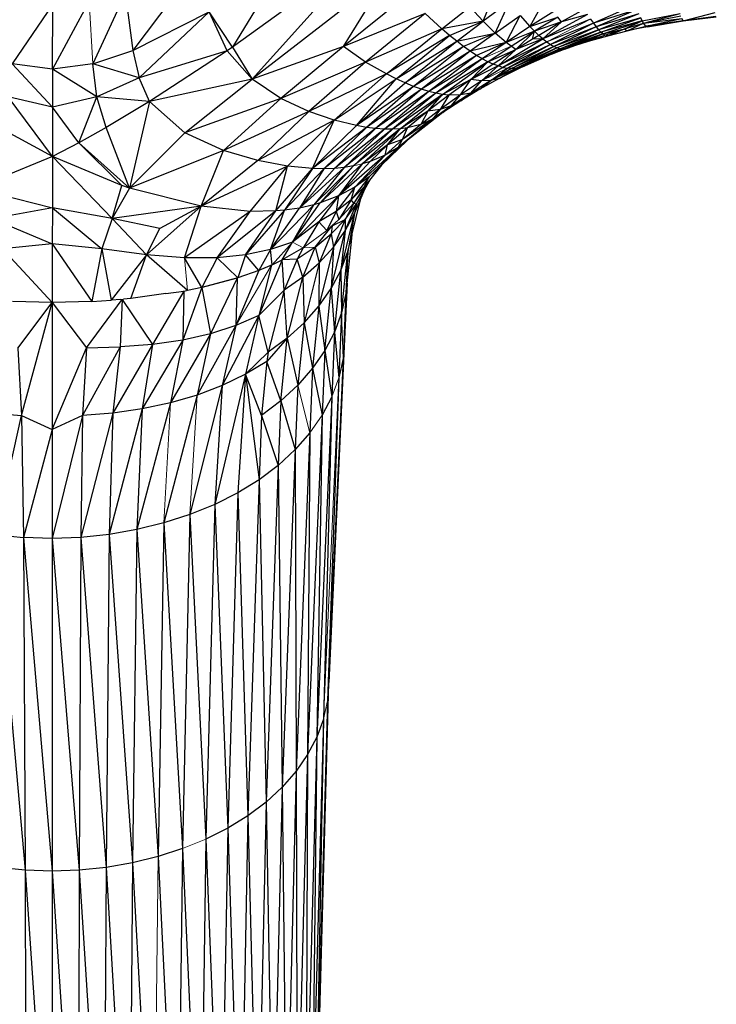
# Paper-space layout '_Back' of a CAD drawing. Header units: millimetres. Extents: x -1300 to 0, y 0 to 650.
# Tile 29 of 94: x -961 to -923, y 462 to 516. Entities that reach past the tile are written whole.
import ezdxf

# ---------------------------------------------------------------- set-up
doc = ezdxf.new("R2010")
doc.units = ezdxf.units.MM

psp = doc.layouts.new('_Back')

# ---------------------------------------------------------------- linework, layer by layer
at = {"color": 7, "linetype": 'Continuous', "lineweight": 25}
for p, q in [((-941.789, 520.061), (-949.359, 514.597)), ((-951.355, 519.082), (-954.875, 514.424)), ((-946.661, 519.017), (-949.359, 514.597)), ((-940.726, 518.677), (-948.268, 512.829)), ((-943.234, 514.643), (-940.726, 518.677)), ((-935.515, 516.03), (-934.701, 518.002)), ((-957.285, 517.135), (-959.299, 513.378)), ((-955.288, 517.577), (-957.072, 513.678)), ((-955.288, 517.577), (-954.875, 514.424)), ((-939.694, 517.482), (-943.234, 514.643)), ((-934.056, 517.101), (-935.515, 516.03)), ((-934.849, 515.379), (-934.056, 517.101)), ((-932.084, 517.279), (-932.925, 515.737)), ((-959.291, 516.975), (-961.526, 513.677)), ((-959.299, 513.378), (-959.291, 516.975)), ((-954.875, 514.424), (-950.656, 516.551)), ((-950.656, 516.551), (-954.524, 512.909)), ((-949.359, 514.597), (-950.656, 516.551)), ((-949.662, 514.391), (-950.656, 516.551)), ((-937.799, 515.617), (-936.249, 516.827)), ((-935.515, 516.03), (-936.249, 516.827)), ((-931.606, 516.57), (-932.925, 515.737)), ((-929.918, 516.691), (-931.171, 515.993)), ((-927.11, 516.943), (-929.417, 515.923)), ((-927.001, 516.672), (-929.417, 515.923)), ((-927.001, 516.672), (-929.269, 515.729)), ((-938.711, 516.466), (-943.234, 514.643)), ((-938.711, 516.466), (-942.006, 513.779)), ((-937.799, 515.617), (-938.711, 516.466)), ((-935.515, 516.03), (-937.799, 515.617)), ((-937.374, 515.251), (-935.515, 516.03)), ((-936.972, 514.923), (-935.515, 516.03)), ((-934.849, 515.379), (-935.515, 516.03)), ((-934.849, 515.379), (-933.464, 516.35)), ((-934.245, 514.865), (-933.464, 516.35)), ((-933.464, 516.35), (-932.925, 515.737)), ((-932.925, 515.737), (-931.383, 516.266)), ((-931.383, 516.266), (-932.674, 515.48)), ((-931.171, 515.993), (-932.674, 515.48)), ((-931.171, 515.993), (-932.435, 515.253)), ((-929.741, 516.404), (-932.208, 515.055)), ((-929.574, 516.148), (-932.208, 515.055)), ((-932.208, 515.055), (-931.171, 515.993)), ((-931.171, 515.993), (-931.383, 516.266)), ((-929.741, 516.404), (-931.171, 515.993)), ((-929.574, 516.148), (-929.417, 515.923)), ((-926.899, 516.434), (-929.269, 515.729)), ((-926.899, 516.434), (-929.133, 515.566)), ((-926.805, 516.229), (-929.133, 515.566)), ((-929.007, 515.435), (-926.805, 516.229)), ((-926.719, 516.059), (-929.007, 515.435)), ((-928.891, 515.335), (-926.719, 516.059)), ((-927.704, 515.61), (-926.719, 516.059)), ((-926.719, 516.059), (-926.805, 516.229)), ((-926.719, 516.059), (-924.615, 516.458)), ((-926.642, 515.922), (-926.719, 516.059)), ((-926.642, 515.922), (-924.615, 516.458)), ((-926.642, 515.922), (-924.58, 516.34)), ((-926.642, 515.922), (-924.524, 516.178)), ((-926.513, 515.753), (-924.524, 516.178)), ((-924.458, 516.049), (-926.513, 515.753)), ((-926.419, 515.723), (-924.458, 516.049)), ((-924.448, 516.041), (-926.419, 515.723)), ((-924.458, 516.049), (-924.524, 516.178)), ((-924.458, 516.049), (-922.696, 516.51)), ((-922.652, 516.301), (-924.458, 516.049)), ((-922.625, 516.255), (-924.458, 516.049)), ((-924.448, 516.041), (-924.458, 516.049)), ((-922.625, 516.255), (-924.448, 516.041)), ((-937.799, 515.617), (-942.006, 513.779)), ((-940.854, 513.122), (-937.799, 515.617)), ((-937.374, 515.251), (-937.799, 515.617)), ((-932.925, 515.737), (-934.245, 514.865)), ((-932.674, 515.48), (-934.245, 514.865)), ((-933.966, 514.655), (-932.674, 515.48)), ((-933.7, 514.476), (-932.674, 515.48)), ((-932.925, 515.737), (-932.674, 515.48)), ((-932.785, 515.041), (-932.674, 515.48)), ((-932.435, 515.253), (-932.674, 515.48)), ((-929.417, 515.923), (-931.994, 514.887)), ((-929.417, 515.923), (-931.793, 514.749)), ((-929.269, 515.729), (-931.793, 514.749)), ((-929.269, 515.729), (-931.604, 514.639)), ((-929.133, 515.566), (-931.604, 514.639)), ((-931.429, 514.559), (-929.133, 515.566)), ((-929.417, 515.923), (-929.269, 515.729)), ((-929.269, 515.729), (-929.133, 515.566)), ((-929.007, 515.435), (-929.133, 515.566)), ((-928.891, 515.335), (-927.704, 515.61)), ((-928.787, 515.267), (-927.704, 515.61)), ((-928.613, 515.226), (-927.704, 515.61)), ((-928.613, 515.226), (-927.553, 515.503)), ((-927.704, 515.61), (-926.642, 515.922)), ((-927.704, 515.61), (-927.553, 515.503)), ((-927.553, 515.503), (-926.642, 515.922)), ((-927.553, 515.503), (-926.513, 515.753)), ((-926.419, 515.723), (-927.427, 515.533)), ((-926.513, 515.753), (-926.642, 515.922)), ((-926.419, 515.723), (-926.513, 515.753)), ((-937.374, 515.251), (-940.854, 513.122)), ((-940.324, 512.857), (-937.374, 515.251)), ((-940.324, 512.857), (-936.972, 514.923)), ((-939.826, 512.628), (-936.972, 514.923)), ((-936.972, 514.923), (-937.374, 515.251)), ((-936.972, 514.923), (-934.849, 515.379)), ((-936.59, 514.631), (-936.972, 514.923)), ((-934.849, 515.379), (-936.59, 514.631)), ((-934.849, 515.379), (-936.227, 514.373)), ((-934.245, 514.865), (-934.849, 515.379)), ((-934.677, 513.561), (-932.208, 515.055)), ((-932.208, 515.055), (-933.7, 514.476)), ((-932.785, 515.041), (-933.7, 514.476)), ((-932.435, 515.253), (-932.785, 515.041)), ((-932.208, 515.055), (-932.785, 515.041)), ((-932.208, 515.055), (-932.435, 515.253)), ((-932.208, 515.055), (-931.994, 514.887)), ((-929.007, 515.435), (-931.429, 514.559)), ((-931.268, 514.507), (-929.007, 515.435)), ((-928.891, 515.335), (-931.268, 514.507)), ((-931.12, 514.485), (-928.891, 515.335)), ((-930.437, 514.693), (-929.686, 514.923)), ((-929.884, 514.895), (-928.891, 515.335)), ((-929.884, 514.895), (-928.787, 515.267)), ((-929.686, 514.923), (-929.884, 514.895)), ((-929.686, 514.923), (-928.787, 515.267)), ((-929.686, 514.923), (-928.613, 515.226)), ((-928.891, 515.335), (-929.007, 515.435)), ((-928.787, 515.267), (-928.891, 515.335)), ((-928.613, 515.226), (-928.787, 515.267)), ((-957.072, 513.678), (-954.875, 514.424)), ((-954.875, 514.424), (-954.524, 512.909)), ((-949.662, 514.391), (-954.524, 512.909)), ((-949.662, 514.391), (-953.944, 511.593)), ((-949.359, 514.597), (-949.662, 514.391)), ((-948.268, 512.829), (-949.662, 514.391)), ((-949.359, 514.597), (-948.268, 512.829)), ((-943.234, 514.643), (-948.268, 512.829)), ((-943.234, 514.643), (-946.68, 511.77)), ((-942.006, 513.779), (-943.234, 514.643)), ((-936.59, 514.631), (-939.826, 512.628)), ((-936.59, 514.631), (-939.359, 512.436)), ((-936.227, 514.373), (-939.359, 512.436)), ((-936.227, 514.373), (-938.92, 512.277)), ((-936.227, 514.373), (-936.59, 514.631)), ((-934.245, 514.865), (-936.227, 514.373)), ((-935.884, 514.149), (-936.227, 514.373)), ((-934.245, 514.865), (-935.884, 514.149)), ((-934.245, 514.865), (-935.558, 513.958)), ((-935.249, 513.797), (-933.966, 514.655)), ((-935.249, 513.797), (-933.7, 514.476)), ((-933.7, 514.476), (-934.956, 513.665)), ((-931.994, 514.887), (-934.677, 513.561)), ((-934.677, 513.561), (-933.7, 514.476)), ((-931.994, 514.887), (-934.414, 513.485)), ((-931.793, 514.749), (-934.414, 513.485)), ((-933.966, 514.655), (-934.245, 514.865)), ((-931.793, 514.749), (-934.167, 513.436)), ((-931.604, 514.639), (-934.167, 513.436)), ((-933.7, 514.476), (-933.966, 514.655)), ((-933.935, 513.415), (-931.604, 514.639)), ((-931.429, 514.559), (-933.935, 513.415)), ((-933.72, 513.42), (-931.429, 514.559)), ((-931.268, 514.507), (-933.72, 513.42)), ((-933.522, 513.452), (-931.268, 514.507)), ((-931.12, 514.485), (-933.522, 513.452)), ((-933.34, 513.511), (-931.12, 514.485)), ((-930.987, 514.492), (-932.087, 514.059)), ((-932.087, 514.059), (-931.12, 514.485)), ((-931.994, 514.887), (-931.793, 514.749)), ((-931.793, 514.749), (-931.604, 514.639)), ((-931.429, 514.559), (-931.604, 514.639)), ((-931.268, 514.507), (-931.429, 514.559)), ((-931.12, 514.485), (-931.268, 514.507)), ((-929.884, 514.895), (-931.12, 514.485)), ((-930.987, 514.492), (-931.12, 514.485)), ((-930.987, 514.492), (-929.884, 514.895)), ((-935.884, 514.149), (-938.92, 512.277)), ((-935.884, 514.149), (-938.506, 512.152)), ((-935.558, 513.958), (-938.506, 512.152)), ((-935.558, 513.958), (-938.117, 512.057)), ((-935.558, 513.958), (-935.884, 514.149)), ((-935.249, 513.797), (-935.558, 513.958)), ((-959.299, 513.378), (-961.526, 513.677)), ((-959.304, 511.281), (-961.526, 513.677)), ((-959.299, 513.378), (-959.304, 511.281)), ((-957.072, 513.678), (-959.299, 513.378)), ((-956.85, 511.858), (-959.299, 513.378)), ((-954.524, 512.909), (-957.072, 513.678)), ((-956.85, 511.858), (-957.072, 513.678)), ((-942.006, 513.779), (-946.68, 511.77)), ((-942.006, 513.779), (-945.142, 511.052)), ((-940.854, 513.122), (-942.006, 513.779)), ((-935.249, 513.797), (-938.117, 512.057)), ((-937.749, 511.993), (-935.249, 513.797)), ((-936.193, 512.824), (-935.249, 513.797)), ((-934.956, 513.665), (-936.193, 512.824)), ((-934.677, 513.561), (-936.193, 512.824)), ((-935.601, 512.737), (-934.677, 513.561)), ((-934.414, 513.485), (-935.601, 512.737)), ((-934.956, 513.665), (-935.249, 513.797)), ((-935.077, 512.756), (-934.167, 513.436)), ((-933.72, 513.42), (-935.077, 512.756)), ((-933.935, 513.415), (-935.077, 512.756)), ((-934.677, 513.561), (-934.956, 513.665)), ((-934.414, 513.485), (-934.677, 513.561)), ((-933.34, 513.511), (-934.625, 512.879)), ((-933.522, 513.452), (-934.625, 512.879)), ((-934.625, 512.879), (-933.72, 513.42)), ((-934.414, 513.485), (-934.167, 513.436)), ((-933.935, 513.415), (-934.167, 513.436)), ((-933.72, 513.42), (-933.935, 513.415)), ((-933.522, 513.452), (-933.72, 513.42)), ((-933.34, 513.511), (-933.522, 513.452)), ((-954.524, 512.909), (-956.85, 511.858)), ((-953.944, 511.593), (-954.524, 512.909)), ((-948.268, 512.829), (-953.944, 511.593)), ((-951.994, 509.862), (-948.268, 512.829)), ((-946.68, 511.77), (-948.268, 512.829)), ((-940.854, 513.122), (-945.142, 511.052)), ((-943.741, 510.575), (-940.854, 513.122)), ((-943.741, 510.575), (-940.324, 512.857)), ((-942.515, 510.269), (-940.324, 512.857)), ((-940.324, 512.857), (-940.854, 513.122)), ((-939.826, 512.628), (-940.324, 512.857)), ((-936.193, 512.824), (-937.749, 511.993)), ((-936.193, 512.824), (-937.401, 511.956)), ((-936.76, 511.961), (-936.193, 512.824)), ((-935.601, 512.737), (-936.76, 511.961)), ((-935.601, 512.737), (-936.193, 512.824)), ((-935.077, 512.756), (-936.191, 512.069)), ((-936.191, 512.069), (-935.601, 512.737)), ((-934.625, 512.879), (-935.701, 512.276)), ((-935.701, 512.276), (-935.077, 512.756)), ((-935.077, 512.756), (-935.601, 512.737)), ((-934.625, 512.879), (-935.077, 512.756)), ((-942.515, 510.269), (-939.826, 512.628)), ((-939.359, 512.436), (-942.515, 510.269)), ((-939.359, 512.436), (-941.964, 510.171)), ((-938.92, 512.277), (-941.964, 510.171)), ((-938.92, 512.277), (-941.45, 510.106)), ((-939.359, 512.436), (-939.826, 512.628)), ((-938.92, 512.277), (-939.359, 512.436)), ((-938.506, 512.152), (-938.92, 512.277)), ((-935.701, 512.276), (-936.742, 511.645)), ((-935.701, 512.276), (-936.191, 512.069)), ((-959.304, 511.281), (-961.756, 511.858)), ((-959.309, 508.558), (-961.756, 511.858)), ((-956.85, 511.858), (-959.304, 511.281)), ((-957.852, 509.321), (-956.85, 511.858)), ((-953.944, 511.593), (-956.85, 511.858)), ((-956.334, 510.162), (-956.85, 511.858)), ((-946.68, 511.77), (-951.994, 509.862)), ((-949.85, 508.901), (-946.68, 511.77)), ((-945.142, 511.052), (-946.68, 511.77)), ((-938.506, 512.152), (-941.45, 510.106)), ((-938.506, 512.152), (-940.969, 510.074)), ((-938.117, 512.057), (-940.969, 510.074)), ((-938.117, 512.057), (-940.518, 510.073)), ((-937.749, 511.993), (-940.518, 510.073)), ((-940.094, 510.1), (-937.749, 511.993)), ((-938.572, 511.065), (-937.749, 511.993)), ((-937.401, 511.956), (-938.572, 511.065)), ((-938.117, 512.057), (-938.506, 512.152)), ((-937.749, 511.993), (-938.117, 512.057)), ((-936.76, 511.961), (-937.881, 511.161)), ((-937.401, 511.956), (-937.881, 511.161)), ((-937.401, 511.956), (-937.749, 511.993)), ((-936.742, 511.645), (-937.739, 510.985)), ((-936.76, 511.961), (-937.401, 511.956)), ((-936.191, 512.069), (-937.27, 511.355)), ((-937.27, 511.355), (-936.76, 511.961)), ((-936.742, 511.645), (-937.27, 511.355)), ((-936.191, 512.069), (-936.76, 511.961)), ((-936.742, 511.645), (-936.191, 512.069)), ((-959.304, 511.281), (-959.309, 508.558)), ((-957.852, 509.321), (-959.304, 511.281)), ((-953.944, 511.593), (-956.334, 510.162)), ((-953.944, 511.593), (-955.055, 506.816)), ((-951.994, 509.862), (-953.944, 511.593)), ((-937.881, 511.161), (-938.956, 510.337)), ((-937.881, 511.161), (-938.572, 511.065)), ((-937.27, 511.355), (-938.303, 510.616)), ((-937.881, 511.161), (-938.303, 510.616)), ((-937.27, 511.355), (-937.881, 511.161)), ((-937.739, 510.985), (-937.27, 511.355)), ((-945.142, 511.052), (-949.85, 508.901)), ((-945.142, 511.052), (-947.955, 508.337)), ((-943.741, 510.575), (-947.955, 508.337)), ((-946.329, 508.029), (-943.741, 510.575)), ((-943.741, 510.575), (-945.142, 511.052)), ((-944.931, 507.894), (-943.741, 510.575)), ((-942.515, 510.269), (-943.741, 510.575)), ((-937.739, 510.985), (-940.199, 509.068)), ((-938.303, 510.616), (-940.199, 509.068)), ((-938.572, 511.065), (-940.094, 510.1)), ((-938.303, 510.616), (-939.975, 509.494)), ((-938.572, 511.065), (-939.694, 510.154)), ((-938.572, 511.065), (-938.956, 510.337)), ((-938.303, 510.616), (-938.956, 510.337)), ((-937.739, 510.985), (-938.303, 510.616)), ((-959.309, 508.558), (-962.28, 510.161)), ((-956.334, 510.162), (-957.852, 509.321)), ((-955.055, 506.816), (-956.334, 510.162)), ((-944.931, 507.894), (-942.515, 510.269)), ((-941.964, 510.171), (-944.931, 507.894)), ((-941.964, 510.171), (-944.306, 507.882)), ((-941.45, 510.106), (-944.306, 507.882)), ((-941.45, 510.106), (-943.725, 507.904)), ((-940.969, 510.074), (-943.725, 507.904)), ((-940.518, 510.073), (-943.184, 507.957)), ((-940.094, 510.1), (-942.678, 508.041)), ((-940.518, 510.073), (-942.678, 508.041)), ((-941.964, 510.171), (-942.515, 510.269)), ((-940.094, 510.1), (-942.203, 508.152)), ((-941.45, 510.106), (-941.964, 510.171)), ((-940.969, 510.074), (-941.45, 510.106)), ((-940.518, 510.073), (-940.969, 510.074)), ((-939.694, 510.154), (-940.789, 509.2)), ((-940.789, 509.2), (-940.094, 510.1)), ((-940.094, 510.1), (-940.518, 510.073)), ((-939.694, 510.154), (-940.094, 510.1)), ((-938.956, 510.337), (-939.975, 509.494)), ((-939.975, 509.494), (-939.694, 510.154)), ((-938.956, 510.337), (-939.694, 510.154)), ((-951.994, 509.862), (-955.055, 506.816)), ((-949.85, 508.901), (-951.994, 509.862)), ((-939.975, 509.494), (-940.789, 509.2)), ((-940.199, 509.068), (-939.975, 509.494)), ((-957.852, 509.321), (-959.309, 508.558)), ((-955.055, 506.816), (-957.852, 509.321)), ((-955.483, 506.96), (-957.852, 509.321)), ((-940.199, 509.068), (-942.607, 506.872)), ((-940.789, 509.2), (-942.203, 508.152)), ((-939.709, 509.45), (-941.81, 507.439)), ((-941.81, 507.439), (-940.199, 509.068)), ((-940.789, 509.2), (-941.755, 508.289)), ((-941.122, 508.082), (-939.702, 509.456)), ((-940.93, 508.634), (-940.789, 509.2)), ((-940.199, 509.068), (-940.93, 508.634)), ((-959.309, 508.558), (-963.571, 506.814)), ((-959.309, 508.558), (-959.315, 505.736)), ((-955.483, 506.96), (-959.309, 508.558)), ((-956.01, 505.131), (-959.309, 508.558)), ((-949.85, 508.901), (-955.055, 506.816)), ((-951.092, 505.812), (-949.85, 508.901)), ((-947.955, 508.337), (-949.85, 508.901)), ((-940.93, 508.634), (-943.507, 506.389)), ((-942.607, 506.872), (-940.93, 508.634)), ((-940.93, 508.634), (-941.755, 508.289)), ((-947.955, 508.337), (-951.092, 505.812)), ((-946.329, 508.029), (-951.092, 505.812)), ((-948.385, 505.532), (-946.329, 508.029)), ((-946.329, 508.029), (-947.955, 508.337)), ((-946.965, 505.554), (-946.329, 508.029)), ((-946.965, 505.554), (-944.931, 507.894)), ((-944.931, 507.894), (-946.49, 505.594)), ((-944.931, 507.894), (-946.329, 508.029)), ((-943.184, 507.957), (-945.654, 505.714)), ((-943.725, 507.904), (-945.654, 505.714)), ((-944.306, 507.882), (-945.654, 505.714)), ((-944.306, 507.882), (-944.931, 507.894)), ((-942.678, 508.041), (-944.874, 505.891)), ((-943.184, 507.957), (-944.874, 505.891)), ((-942.203, 508.152), (-944.513, 505.997)), ((-942.678, 508.041), (-944.513, 505.997)), ((-943.725, 507.904), (-944.306, 507.882)), ((-943.184, 507.957), (-943.725, 507.904)), ((-941.755, 508.289), (-943.507, 506.389)), ((-942.203, 508.152), (-943.507, 506.389)), ((-942.678, 508.041), (-943.184, 507.957)), ((-941.755, 508.289), (-942.203, 508.152)), ((-941.122, 508.082), (-942.078, 506.885)), ((-941.122, 508.082), (-941.81, 507.439)), ((-941.81, 507.439), (-942.801, 506.165)), ((-941.81, 507.439), (-942.607, 506.872)), ((-942.506, 505.956), (-941.738, 507.311)), ((-942.078, 506.885), (-941.81, 507.439)), ((-963.571, 506.814), (-959.315, 505.736)), ((-956.01, 505.131), (-955.483, 506.96)), ((-955.055, 506.816), (-956.01, 505.131)), ((-955.055, 506.816), (-955.483, 506.96)), ((-951.092, 505.812), (-955.055, 506.816)), ((-942.607, 506.872), (-943.638, 505.517)), ((-942.607, 506.872), (-943.507, 506.389)), ((-942.078, 506.885), (-942.801, 506.165)), ((-942.801, 506.165), (-942.607, 506.872)), ((-941.8, 507.233), (-942.653, 505.987)), ((-942.078, 506.885), (-942.653, 505.987)), ((-942.614, 505.418), (-942.045, 506.768)), ((-943.507, 506.389), (-946.051, 503.829)), ((-943.507, 506.389), (-944.584, 504.948)), ((-943.507, 506.389), (-944.513, 505.997)), ((-943.507, 506.389), (-943.638, 505.517)), ((-959.315, 505.736), (-962.622, 505.129)), ((-959.315, 505.736), (-959.318, 503.742)), ((-956.01, 505.131), (-959.315, 505.736)), ((-959.315, 505.736), (-956.573, 503.47)), ((-951.092, 505.812), (-956.01, 505.131)), ((-951.092, 505.812), (-954.119, 503.132)), ((-951.092, 505.812), (-953.376, 504.587)), ((-952.016, 502.963), (-951.092, 505.812)), ((-948.385, 505.532), (-951.092, 505.812)), ((-944.874, 505.891), (-947.261, 503.42)), ((-947.261, 503.42), (-945.654, 505.714)), ((-945.654, 505.714), (-946.49, 505.594)), ((-946.051, 503.829), (-944.513, 505.997)), ((-946.051, 503.829), (-944.874, 505.891)), ((-944.874, 505.891), (-945.654, 505.714)), ((-944.513, 505.997), (-944.874, 505.891)), ((-942.801, 506.165), (-943.638, 505.517)), ((-942.801, 506.165), (-943.481, 505.085)), ((-942.654, 505.986), (-943.481, 505.085)), ((-942.653, 505.987), (-943.141, 505.092)), ((-943.141, 505.092), (-942.506, 505.956)), ((-943.132, 504.46), (-942.506, 505.956)), ((-942.988, 503.311), (-942.294, 506.178)), ((-942.653, 505.987), (-942.801, 506.165)), ((-942.653, 505.987), (-942.654, 505.986)), ((-942.653, 505.987), (-942.653, 505.987)), ((-942.653, 505.987), (-942.653, 505.987)), ((-942.653, 505.987), (-942.506, 505.956)), ((-942.653, 505.987), (-942.653, 505.987)), ((-942.506, 505.956), (-942.614, 505.418)), ((-962.622, 505.129), (-959.318, 503.742)), ((-956.01, 505.131), (-956.573, 503.47)), ((-953.376, 504.587), (-956.01, 505.131)), ((-954.119, 503.132), (-956.01, 505.131)), ((-948.385, 505.532), (-952.016, 502.963)), ((-946.965, 505.554), (-950.21, 502.971)), ((-950.21, 502.971), (-948.385, 505.532)), ((-946.49, 505.594), (-948.637, 503.129)), ((-948.637, 503.129), (-946.965, 505.554)), ((-946.965, 505.554), (-948.385, 505.532)), ((-947.261, 503.42), (-946.49, 505.594)), ((-946.49, 505.594), (-946.965, 505.554)), ((-943.638, 505.517), (-944.584, 504.948)), ((-943.638, 505.517), (-944.146, 504.481)), ((-943.638, 505.517), (-943.481, 505.085)), ((-943.377, 502.272), (-942.614, 505.418)), ((-943.132, 504.46), (-942.614, 505.418)), ((-942.614, 505.418), (-942.988, 503.311)), ((-954.119, 503.132), (-953.376, 504.587)), ((-944.584, 504.948), (-946.051, 503.829)), ((-944.584, 504.948), (-945.452, 503.521)), ((-944.784, 503.549), (-943.854, 504.735)), ((-944.146, 504.481), (-944.584, 504.948)), ((-943.481, 505.085), (-944.146, 504.481)), ((-943.854, 504.735), (-943.931, 504.677)), ((-943.902, 504.286), (-943.141, 505.092)), ((-943.854, 504.735), (-943.902, 504.286)), ((-943.854, 504.735), (-943.864, 504.737)), ((-943.854, 504.735), (-943.141, 505.092)), ((-943.772, 504.82), (-943.854, 504.735)), ((-943.141, 505.092), (-943.786, 503.549)), ((-943.141, 505.092), (-943.132, 504.46)), ((-944.784, 503.549), (-943.902, 504.286)), ((-943.902, 504.286), (-944.569, 502.694)), ((-943.912, 501.265), (-943.132, 504.46)), ((-943.902, 504.286), (-943.786, 503.549)), ((-943.786, 503.549), (-943.132, 504.46)), ((-943.132, 504.46), (-943.377, 502.272)), ((-942.765, 504.232), (-943.09, 500.995)), ((-959.318, 503.742), (-962.064, 503.468)), ((-959.318, 503.742), (-959.323, 500.495)), ((-956.573, 503.47), (-959.318, 503.742)), ((-959.318, 503.742), (-957.132, 500.554)), ((-946.051, 503.829), (-947.261, 503.42)), ((-947.174, 502.581), (-946.051, 503.829)), ((-946.611, 502.854), (-946.051, 503.829)), ((-945.452, 503.521), (-946.611, 502.854)), ((-944.784, 503.549), (-945.78, 502.887)), ((-945.452, 503.521), (-945.78, 502.887)), ((-945.477, 501.903), (-944.784, 503.549)), ((-944.784, 503.549), (-944.569, 502.694)), ((-943.786, 503.549), (-944.587, 500.299)), ((-944.569, 502.694), (-943.786, 503.549)), ((-943.786, 503.549), (-943.912, 501.265)), ((-962.064, 503.468), (-959.323, 500.495)), ((-956.573, 503.47), (-957.132, 500.554)), ((-954.119, 503.132), (-956.573, 503.47)), ((-956.573, 503.47), (-956.065, 500.624)), ((-954.119, 503.132), (-956.065, 500.624)), ((-954.974, 500.722), (-954.119, 503.132)), ((-952.016, 502.963), (-954.119, 503.132)), ((-951.84, 501.172), (-954.119, 503.132)), ((-950.21, 502.971), (-952.016, 502.963)), ((-951.056, 501.333), (-952.016, 502.963)), ((-950.21, 502.971), (-951.056, 501.333)), ((-948.637, 503.129), (-950.21, 502.971)), ((-949.066, 501.859), (-950.21, 502.971)), ((-948.637, 503.129), (-949.066, 501.859)), ((-947.261, 503.42), (-948.637, 503.129)), ((-947.913, 502.267), (-948.637, 503.129)), ((-947.261, 503.42), (-947.913, 502.267)), ((-947.174, 502.581), (-947.261, 503.42)), ((-943.377, 502.272), (-942.988, 503.311)), ((-943.328, 499.923), (-942.988, 503.311)), ((-942.988, 503.311), (-943.09, 500.995)), ((-947.174, 502.581), (-947.913, 502.267)), ((-947.203, 502.568), (-947.913, 502.267)), ((-946.611, 502.854), (-947.905, 499.786)), ((-947.203, 502.568), (-947.905, 499.786)), ((-947.204, 502.569), (-947.203, 502.568)), ((-947.174, 502.581), (-946.611, 502.854)), ((-945.78, 502.887), (-946.611, 502.854)), ((-946.502, 501.185), (-946.611, 502.854)), ((-945.78, 502.887), (-946.502, 501.185)), ((-945.477, 501.903), (-945.78, 502.887)), ((-945.477, 501.903), (-944.569, 502.694)), ((-944.569, 502.694), (-945.395, 499.385)), ((-944.569, 502.694), (-944.587, 500.299)), ((-949.066, 501.859), (-951.056, 501.333)), ((-949.094, 501.85), (-951.038, 501.338)), ((-949.094, 501.85), (-950.576, 498.764)), ((-947.913, 502.267), (-949.176, 499.224)), ((-949.094, 501.85), (-949.176, 499.224)), ((-949.096, 501.851), (-949.094, 501.85)), ((-949.078, 501.856), (-949.094, 501.85)), ((-947.913, 502.267), (-949.066, 501.859)), ((-947.913, 502.267), (-947.915, 502.267)), ((-945.477, 501.903), (-946.502, 501.185)), ((-946.332, 498.532), (-945.477, 501.903)), ((-945.477, 501.903), (-945.395, 499.385)), ((-943.912, 501.265), (-943.377, 502.272)), ((-943.72, 498.872), (-943.377, 502.272)), ((-943.377, 502.272), (-943.328, 499.923)), ((-951.057, 501.332), (-952.111, 498.415)), ((-951.056, 501.333), (-951.84, 501.172)), ((-951.068, 501.33), (-951.057, 501.332)), ((-951.056, 501.333), (-951.057, 501.332)), ((-951.057, 501.332), (-950.576, 498.764)), ((-951.057, 501.332), (-951.057, 501.332)), ((-943.032, 501.569), (-943.168, 498.485)), ((-953.035, 501), (-954.974, 500.722)), ((-952.053, 501.132), (-953.782, 498.182)), ((-953.035, 501), (-952.053, 501.132)), ((-952.053, 501.132), (-952.111, 498.415)), ((-952.068, 501.139), (-952.053, 501.132)), ((-952.053, 501.132), (-951.893, 501.165)), ((-951.84, 501.172), (-951.893, 501.165)), ((-946.502, 501.185), (-947.905, 499.786)), ((-946.502, 501.185), (-947.39, 497.75)), ((-946.332, 498.532), (-946.502, 501.185)), ((-944.587, 500.299), (-943.912, 501.265)), ((-944.259, 497.85), (-943.912, 501.265)), ((-943.912, 501.265), (-943.72, 498.872)), ((-943.09, 500.995), (-943.328, 499.923)), ((-943.09, 500.995), (-943.247, 497.41)), ((-943.09, 500.995), (-943.168, 498.485)), ((-959.323, 500.495), (-961.518, 500.552)), ((-961.226, 497.988), (-959.323, 500.495)), ((-961.014, 494.26), (-959.323, 500.495)), ((-959.323, 500.495), (-959.328, 493.493)), ((-957.132, 500.554), (-959.323, 500.495)), ((-959.323, 500.495), (-957.424, 497.99)), ((-957.424, 497.99), (-955.455, 500.675)), ((-957.132, 500.554), (-956.065, 500.624)), ((-955.532, 500.672), (-956.065, 500.624)), ((-955.455, 500.675), (-955.564, 498.048)), ((-955.532, 500.672), (-955.455, 500.675)), ((-955.46, 500.678), (-955.455, 500.675)), ((-955.455, 500.675), (-955.38, 500.685)), ((-955.455, 500.675), (-953.782, 498.182)), ((-954.974, 500.722), (-955.38, 500.685)), ((-945.395, 499.385), (-944.587, 500.299)), ((-944.587, 500.299), (-944.939, 496.868)), ((-944.587, 500.299), (-944.259, 497.85)), ((-947.905, 499.786), (-949.932, 495.917)), ((-947.905, 499.786), (-949.176, 499.224)), ((-947.905, 499.786), (-948.647, 496.539)), ((-947.39, 497.75), (-947.905, 499.786)), ((-943.328, 499.923), (-943.72, 498.872)), ((-943.328, 499.923), (-943.484, 496.344)), ((-949.176, 499.224), (-951.317, 495.388)), ((-949.176, 499.224), (-950.576, 498.764)), ((-949.176, 499.224), (-949.932, 495.917)), ((-946.332, 498.532), (-945.395, 499.385)), ((-945.395, 499.385), (-945.753, 495.936)), ((-945.395, 499.385), (-944.939, 496.868)), ((-950.576, 498.764), (-952.794, 494.957)), ((-950.576, 498.764), (-952.111, 498.415)), ((-950.576, 498.764), (-951.317, 495.388)), ((-943.72, 498.872), (-944.259, 497.85)), ((-943.72, 498.872), (-943.874, 495.298)), ((-943.72, 498.872), (-943.484, 496.344)), ((-955.564, 498.048), (-957.641, 494.262)), ((-957.424, 497.99), (-955.564, 498.048)), ((-953.782, 498.182), (-955.977, 494.397)), ((-955.564, 498.048), (-955.977, 494.397)), ((-953.782, 498.182), (-955.564, 498.048)), ((-952.111, 498.415), (-954.354, 494.627)), ((-953.782, 498.182), (-954.354, 494.627)), ((-952.111, 498.415), (-953.782, 498.182)), ((-952.111, 498.415), (-952.794, 494.957)), ((-946.332, 498.532), (-947.47, 497.246)), ((-946.332, 498.532), (-947.39, 497.75)), ((-946.697, 495.064), (-946.332, 498.532)), ((-946.332, 498.532), (-945.753, 495.936)), ((-943.168, 498.485), (-944.036, 479.517)), ((-943.168, 498.485), (-943.247, 497.41)), ((-961.226, 497.988), (-961.014, 494.26)), ((-959.328, 493.493), (-957.424, 497.99)), ((-957.424, 497.99), (-957.641, 494.262)), ((-947.39, 497.75), (-948.647, 496.539)), ((-947.39, 497.75), (-947.47, 497.246)), ((-944.259, 497.85), (-944.939, 496.868)), ((-944.259, 497.85), (-944.41, 494.281)), ((-944.259, 497.85), (-943.874, 495.298)), ((-947.47, 497.246), (-948.647, 496.539)), ((-947.47, 497.246), (-947.763, 494.261)), ((-946.697, 495.064), (-947.47, 497.246)), ((-943.247, 497.41), (-944.036, 479.517)), ((-943.247, 497.41), (-943.484, 496.344)), ((-948.647, 496.539), (-950.345, 489.344)), ((-948.647, 496.539), (-949.932, 495.917)), ((-948.647, 496.539), (-949.069, 489.983)), ((-948.647, 496.539), (-947.894, 490.706)), ((-947.763, 494.261), (-948.647, 496.539)), ((-944.939, 496.868), (-945.753, 495.936)), ((-944.939, 496.868), (-945.085, 493.304)), ((-944.939, 496.868), (-944.41, 494.281)), ((-949.932, 495.917), (-951.709, 488.791)), ((-949.932, 495.917), (-951.317, 495.388)), ((-949.932, 495.917), (-950.345, 489.344)), ((-945.753, 495.936), (-946.697, 495.064)), ((-945.753, 495.936), (-945.895, 492.375)), ((-943.484, 496.344), (-944.111, 478.499)), ((-951.317, 495.388), (-953.146, 488.33)), ((-951.317, 495.388), (-952.794, 494.957)), ((-952.794, 494.957), (-954.64, 487.963)), ((-952.794, 494.957), (-954.354, 494.627)), ((-946.697, 495.064), (-947.763, 494.261)), ((-946.697, 495.064), (-946.833, 491.506)), ((-946.697, 495.064), (-945.895, 492.375)), ((-943.874, 495.298), (-944.704, 476.501)), ((-943.874, 495.298), (-944.41, 494.281)), ((-943.874, 495.298), (-944.336, 477.491)), ((-962.679, 494.393), (-961.014, 494.26)), ((-962.478, 487.692), (-961.014, 494.26)), ((-961.014, 494.26), (-959.328, 493.493)), ((-961.014, 494.26), (-960.91, 487.53)), ((-957.641, 494.262), (-959.328, 493.493)), ((-957.641, 494.262), (-959.328, 487.476)), ((-955.977, 494.397), (-957.746, 487.533)), ((-957.641, 494.262), (-957.746, 487.533)), ((-955.977, 494.397), (-957.641, 494.262)), ((-954.354, 494.627), (-956.179, 487.696)), ((-955.977, 494.397), (-956.179, 487.696)), ((-954.354, 494.627), (-955.977, 494.397)), ((-954.354, 494.627), (-954.64, 487.963)), ((-947.763, 494.261), (-947.894, 490.706)), ((-947.763, 494.261), (-946.833, 491.506)), ((-944.41, 494.281), (-945.211, 475.539)), ((-944.41, 494.281), (-944.704, 476.501)), ((-959.328, 493.493), (-960.91, 487.53)), ((-959.328, 493.493), (-959.328, 487.476)), ((-945.085, 493.304), (-945.895, 492.375)), ((-945.085, 493.304), (-945.85, 474.614)), ((-945.085, 493.304), (-945.211, 475.539)), ((-945.895, 492.375), (-946.833, 491.506)), ((-945.895, 492.375), (-946.617, 473.735)), ((-945.895, 492.375), (-945.85, 474.614)), ((-946.833, 491.506), (-947.894, 490.706)), ((-946.833, 491.506), (-947.504, 472.913)), ((-946.833, 491.506), (-946.617, 473.735)), ((-947.894, 490.706), (-949.069, 489.983)), ((-947.894, 490.706), (-948.507, 472.155)), ((-947.894, 490.706), (-947.504, 472.913)), ((-949.069, 489.983), (-950.345, 489.344)), ((-949.069, 489.983), (-949.619, 471.472)), ((-949.069, 489.983), (-948.507, 472.155)), ((-950.345, 489.344), (-951.709, 488.791)), ((-950.345, 489.344), (-950.827, 470.866)), ((-950.345, 489.344), (-949.619, 471.472)), ((-953.146, 488.33), (-954.64, 487.963)), ((-953.146, 488.33), (-953.476, 469.907)), ((-951.709, 488.791), (-953.146, 488.33)), ((-953.146, 488.33), (-952.117, 470.343)), ((-951.709, 488.791), (-952.117, 470.343)), ((-951.709, 488.791), (-950.827, 470.866)), ((-954.64, 487.963), (-956.179, 487.696)), ((-954.64, 487.963), (-954.891, 469.56)), ((-954.64, 487.963), (-953.476, 469.907)), ((-962.478, 487.692), (-960.91, 487.53)), ((-962.478, 487.692), (-960.824, 469.15)), ((-959.328, 487.476), (-960.91, 487.53)), ((-960.91, 487.53), (-959.326, 469.099)), ((-960.91, 487.53), (-960.824, 469.15)), ((-957.746, 487.533), (-959.328, 487.476)), ((-959.328, 487.476), (-959.326, 469.099)), ((-959.328, 487.476), (-957.829, 469.152)), ((-957.746, 487.533), (-957.829, 469.152)), ((-956.179, 487.696), (-957.746, 487.533)), ((-957.746, 487.533), (-956.346, 469.307)), ((-956.179, 487.696), (-956.346, 469.307)), ((-956.179, 487.696), (-954.891, 469.56)), ((-944.111, 478.499), (-944.644, 457.501)), ((-944.336, 477.491), (-944.932, 455.556)), ((-944.336, 477.491), (-944.716, 456.524)), ((-944.336, 477.491), (-944.704, 476.501)), ((-944.704, 476.501), (-945.285, 454.605)), ((-944.704, 476.501), (-945.211, 475.539)), ((-944.704, 476.501), (-944.932, 455.556)), ((-945.211, 475.539), (-945.85, 474.614)), ((-945.211, 475.539), (-945.772, 453.681)), ((-945.211, 475.539), (-945.285, 454.605)), ((-945.85, 474.614), (-946.617, 473.735)), ((-945.85, 474.614), (-946.386, 452.793)), ((-945.85, 474.614), (-945.772, 453.681)), ((-946.617, 473.735), (-947.504, 472.913)), ((-946.617, 473.735), (-947.121, 451.949)), ((-946.617, 473.735), (-946.386, 452.793)), ((-947.504, 472.913), (-948.507, 472.155)), ((-947.504, 472.913), (-947.973, 451.16)), ((-947.504, 472.913), (-947.121, 451.949)), ((-948.507, 472.155), (-949.619, 471.472)), ((-948.507, 472.155), (-948.936, 450.432)), ((-948.507, 472.155), (-947.973, 451.16)), ((-949.619, 471.472), (-950.827, 470.866)), ((-949.619, 471.472), (-950.004, 449.776)), ((-949.619, 471.472), (-948.936, 450.432)), ((-950.827, 470.866), (-951.164, 449.194)), ((-950.827, 470.866), (-950.004, 449.776)), ((-952.117, 470.343), (-953.476, 469.907)), ((-952.117, 470.343), (-952.403, 448.692)), ((-952.117, 470.343), (-951.164, 449.194)), ((-953.476, 469.907), (-954.891, 469.56)), ((-953.476, 469.907), (-952.403, 448.692)), ((-960.824, 469.15), (-962.307, 469.302)), ((-956.346, 469.307), (-957.829, 469.152)), ((-956.346, 469.307), (-956.463, 447.697)), ((-954.891, 469.56), (-956.346, 469.307)), ((-956.346, 469.307), (-955.065, 447.94)), ((-954.891, 469.56), (-955.065, 447.94)), ((-954.891, 469.56), (-953.708, 448.273)), ((-959.326, 469.099), (-960.824, 469.15)), ((-960.824, 469.15), (-959.325, 447.497)), ((-960.824, 469.15), (-960.762, 447.545)), ((-957.829, 469.152), (-959.326, 469.099)), ((-959.326, 469.099), (-959.325, 447.497)), ((-959.326, 469.099), (-957.887, 447.548)), ((-957.829, 469.152), (-957.887, 447.548)), ((-957.829, 469.152), (-956.463, 447.697))]:
    psp.add_line(p, q, dxfattribs=at)
at = {"color": 142, "linetype": 'Continuous', "lineweight": 18, "true_color": 0x0080c0}
for p, q in [((-941.789, 520.061), (-948.268, 512.829)), ((-957.072, 513.678), (-957.285, 517.135)), ((-929.574, 516.148), (-931.994, 514.887)), ((-933.966, 514.655), (-935.558, 513.958)), ((-932.087, 514.059), (-933.34, 513.511)), ((-934.167, 513.436), (-935.601, 512.737)), ((-940.969, 510.074), (-943.184, 507.957)), ((-939.975, 509.494), (-940.93, 508.634)), ((-944.306, 507.882), (-946.49, 505.594)), ((-942.203, 508.152), (-942.678, 508.041)), ((-944.146, 504.481), (-945.452, 503.521)), ((-946.051, 503.829), (-945.452, 503.521)), ((-944.784, 503.549), (-945.452, 503.521)), ((-952.016, 502.963), (-951.84, 501.172)), ((-947.203, 502.568), (-949.176, 499.224)), ((-947.188, 502.576), (-947.203, 502.568)), ((-946.611, 502.854), (-946.616, 502.851)), ((-943.328, 499.923), (-943.247, 497.41)), ((-943.247, 497.41), (-944.111, 478.499)), ((-945.753, 495.936), (-945.085, 493.304)), ((-943.484, 496.344), (-944.336, 477.491)), ((-943.484, 496.344), (-943.874, 495.298)), ((-951.317, 495.388), (-951.709, 488.791)), ((-952.794, 494.957), (-953.146, 488.33)), ((-944.41, 494.281), (-945.085, 493.304)), ((-944.036, 479.517), (-944.644, 457.501)), ((-944.036, 479.517), (-944.111, 478.499)), ((-944.111, 478.499), (-944.716, 456.524)), ((-944.111, 478.499), (-944.336, 477.491)), ((-950.827, 470.866), (-952.117, 470.343)), ((-953.476, 469.907), (-953.708, 448.273))]:
    psp.add_line(p, q, dxfattribs=at)

doc.saveas('drawing.dxf')
